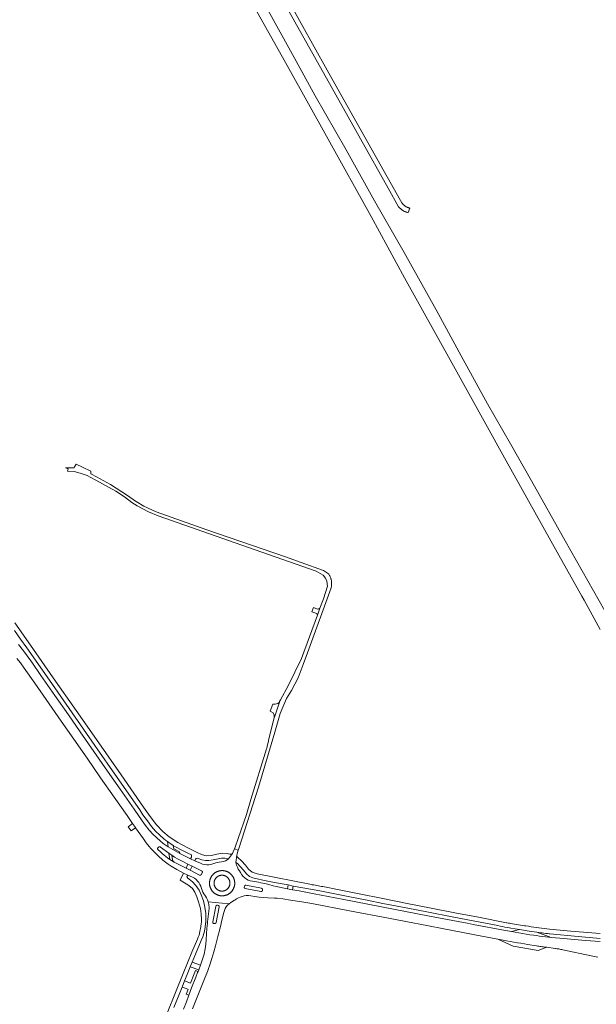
# Model space of a CAD drawing. Extents: x 146402 to 164798, y 455483 to 464134.
# Tile 175 of 256: x 156062 to 156497, y 459439 to 460182. Entities that reach past the tile are written whole.
import ezdxf

# ---------------------------------------------------------------- set-up
doc = ezdxf.new("R2010")
doc.units = 0
doc.header["$LTSCALE"] = 0.2
for name, color, linetype, lineweight in [('B-XX-VH-VERHARDING_ASFALT-GV', 252, 'CONTINUOUS', 18), ('B-XX-VH-VERHARDING_BETONSTRAATSTEEN-GV', 252, 'CONTINUOUS', 18), ('B-XX-VH-VERHARDING_FUNDERING_ZAND-GV', 252, 'CONTINUOUS', 18), ('B-XX-VH-VERHARDING_HALFVERHARDING-GV', 252, 'CONTINUOUS', 18), ('B-XX-VH-VERHARDING_TEGEL-GV', 252, 'CONTINUOUS', 18)]:
    doc.layers.add(name, color=color, linetype=linetype, lineweight=lineweight)

msp = doc.modelspace()

# ---------------------------------------------------------------- linework, layer by layer
at = {"layer": 'B-XX-VH-VERHARDING_ASFALT-GV'}
for points in [[(156057.837, 459720.995), (156062.398, 459714.376), (156067.002, 459707.826), (156084.156, 459683.436), (156101.234, 459658.868), (156118.548, 459634.129), (156135.363, 459610.001), (156152.44, 459585.529), (156154.831, 459581.904), (156158.148, 459577.286), (156161.261, 459573.151), (156164.37, 459569.537), (156167.527, 459566.382), (156170.531, 459563.743), (156171.943, 459562.638), (156173.283, 459561.651), (156177.662, 459558.803), (156179.417, 459557.809), (156184.166, 459555.193), (156189.1, 459552.721), (156191.035, 459551.799), (156191.389, 459551.528), (156191.538, 459551.097), (156191.522, 459550.583), (156191.36, 459549.887), (156190.806, 459548.669), (156193.985, 459547.149), (156194.525, 459548.412), (156195.12, 459548.909), (156195.791, 459549.055), (156196.581, 459548.946), (156199.167, 459547.92), (156201.925, 459547.336), (156204.672, 459547.462), (156207.746, 459547.89), (156211.52, 459548.708), (156214.209, 459549.064), (156216.612, 459549.023), (156219.546, 459548.524), (156222.363, 459552.7), (156221.46, 459552.195), (156220.513, 459552.232), (156218.436, 459552.605), (156214.962, 459552.803), (156210.62, 459552.125), (156206.627, 459551.26), (156202.855, 459550.857), (156201.44, 459551.084), (156198.98, 459551.816), (156195.727, 459553.434), (156188.138, 459557.113), (156181.064, 459560.995), (156174.552, 459565.133), (156169.765, 459569.181), (156164.968, 459574.263), (156160.143, 459580.691), (156155.253, 459587.533), (156138.341, 459611.942), (156121.394, 459636.164), (156104.421, 459660.56), (156087.094, 459685.391), (156069.938, 459709.93), (156058.152, 459726.739)], [(156500, 459486.16), (156488.969, 459487.076), (156469.576, 459488.676), (156463.153, 459489.247), (156461.106, 459489.488), (156458.815, 459489.765), (156456.525, 459490.051), (156454.236, 459490.344), (156451.948, 459490.645), (156449.661, 459490.954), (156447.094, 459491.353), (156444.298, 459491.796), (156441.503, 459492.247), (156438.709, 459492.706), (156435.916, 459493.172), (156433.125, 459493.647), (156428.704, 459494.478), (156404.29, 459499.122), (156399.684, 459500), (156371.247, 459505.421), (156334.874, 459512.383), (156305.148, 459518.155), (156284.206, 459522.16), (156272.836, 459524.357), (156267.825, 459525.301), (156263.869, 459526.046), (156255.509, 459527.621), (156253.22, 459528.24), (156249.927, 459529.215), (156246.866, 459529.973), (156243.946, 459530.623), (156242.012, 459530.97), (156237.624, 459531.708), (156235.847, 459532.113), (156234.371, 459532.624), (156232.957, 459533.319), (156231.674, 459534.213), (156230.548, 459535.262), (156229.558, 459536.497), (156228.513, 459538.197), (156227.692, 459539.524), (156226.796, 459540.845), (156226.161, 459542.279), (156225.515, 459543.809), (156225.067, 459545.883), (156225.655, 459551.3), (156225.949, 459552.369), (156226.781, 459555.209), (156223.961, 459556.234), (156223.005, 459553.897), (156222.363, 459552.7), (156219.546, 459548.524), (156218.296, 459547.751), (156217.032, 459547.12), (156215.55, 459546.621), (156214.027, 459546.314), (156212.447, 459546.136), (156210.979, 459545.921), (156209.787, 459545.573), (156209.042, 459545.28), (156207.599, 459544.749), (156206.047, 459544.393), (156204.483, 459544.178), (156202.938, 459544.159), (156201.36, 459544.325), (156199.847, 459544.675), (156198.354, 459545.239), (156193.985, 459547.149), (156190.806, 459548.669), (156182.691, 459552.556), (156173.767, 459557.745), (156170.023, 459560.318), (156167.695, 459562.21), (156162.558, 459566.989), (156159.572, 459570.3), (156156.797, 459573.693), (156154.149, 459577.354), (156148.108, 459586.01), (156137.566, 459601.143), (156128.091, 459614.752), (156117.729, 459629.574), (156107.298, 459644.474), (156098.461, 459657.25), (156088.215, 459671.887), (156077.761, 459686.932), (156070.806, 459697.063), (156067.343, 459701.929), (156064.539, 459705.661), (156060.829, 459710.446)], [(156059.689, 459699.96), (156062.214, 459696.573), (156065.1, 459692.511), (156073.033, 459681.265), (156081.725, 459668.802), (156093.091, 459652.497), (156102.541, 459639.011), (156112.609, 459624.548), (156122.86, 459609.886), (156133.081, 459595.256), (156142.801, 459581.303), (156146.988, 459575.282), (156149.213, 459572.162), (156149.251, 459572.108), (156155.117, 459563.733), (156157.307, 459560.781), (156159.631, 459557.87), (156160.771, 459556.443), (156163.038, 459554.036), (156166.319, 459550.798), (156169.918, 459547.668), (156173.807, 459544.715), (156176.22, 459543.104), (156180.417, 459540.578), (156185.464, 459537.858), (156188.607, 459536.375), (156192.107, 459534.732), (156193.648, 459533.903), (156194.896, 459532.997), (156196.07, 459531.885), (156197.041, 459530.674), (156197.807, 459529.306), (156198.52, 459527.889), (156198.976, 459526.331), (156199.413, 459524.845), (156199.986, 459523.474), (156200.746, 459522.291), (156201.952, 459520.508), (156202.775, 459519.202), (156203.437, 459517.727), (156203.978, 459516.233), (156219.876, 459514.755), (156221.13, 459515.713), (156222.494, 459516.432), (156223.572, 459517.073), (156224.242, 459517.5), (156225.514, 459518.33), (156226.861, 459519.152), (156228.255, 459519.808), (156229.768, 459520.309), (156231.291, 459520.649), (156232.849, 459520.843), (156234.426, 459520.848), (156236.176, 459520.702), (156239.081, 459520.267), (156242.549, 459519.798), (156245.68, 459519.445), (156249.179, 459519.174), (156254.096, 459519.011), (156256.224, 459518.873), (156260.485, 459518.384), (156266.363, 459517.525), (156274.738, 459516.269), (156282.314, 459514.884), (156310.789, 459509.442), (156340.37, 459503.715), (156359.851, 459500), (156362.73, 459499.451), (156388.712, 459494.462), (156410.819, 459490.249), (156422.853, 459487.935), (156426.796, 459487.309), (156429.497, 459486.801), (156432.2, 459486.3), (156434.904, 459485.807), (156437.609, 459485.322), (156440.316, 459484.845), (156443.025, 459484.376), (156445.184, 459484.008), (156452.062, 459482.887), (156452.949, 459482.734), (156453.837, 459482.589), (156454.727, 459482.452), (156455.618, 459482.322), (156456.51, 459482.201), (156457.403, 459482.087), (156458.297, 459481.982), (156459.192, 459481.885), (156459.818, 459481.821), (156466.009, 459480.967), (156466.501, 459480.904), (156467.282, 459480.797), (156468.062, 459480.682), (156468.841, 459480.56), (156469.619, 459480.429), (156470.395, 459480.291), (156471.17, 459480.144), (156471.943, 459479.99), (156493.393, 459475.398), (156498.283, 459474.444)], [(156500, 459492.202), (156477.877, 459494.108), (156461.822, 459495.572), (156459.841, 459495.808), (156457.86, 459496.051), (156455.88, 459496.302), (156453.902, 459496.561), (156451.924, 459496.829), (156449.948, 459497.104), (156447.973, 459497.387), (156445.999, 459497.678), (156444.026, 459497.977), (156443.027, 459498.131), (156441.519, 459498.35), (156440.012, 459498.577), (156438.507, 459498.812), (156437.003, 459499.054), (156435.5, 459499.305), (156433.998, 459499.563), (156432.498, 459499.83), (156431.567, 459500), (156430.999, 459500.104), (156429.502, 459500.386), (156429.45, 459500.396), (156408.276, 459504.513), (156390.376, 459507.933), (156372.366, 459511.46), (156354.418, 459514.915), (156335.909, 459518.557), (156318, 459522.17), (156301.63, 459525.443), (156291.913, 459527.371), (156290.767, 459527.613), (156289.62, 459527.847), (156288.472, 459528.073), (156287.321, 459528.291), (156286.17, 459528.501), (156285.016, 459528.704), (156283.862, 459528.898), (156282.706, 459529.085), (156281.999, 459529.195), (156241.028, 459537.22), (156237.391, 459538.535), (156234.595, 459540.886), (156232.346, 459543.941), (156229.327, 459547.219), (156226.429, 459549.573), (156225.805, 459550.389), (156225.655, 459551.3), (156225.067, 459545.883), (156226.236, 459545.108), (156228.352, 459542.949), (156230.869, 459539.981), (156233.038, 459537.278), (156235.312, 459535.353), (156237.744, 459534.371), (156241.085, 459533.522), (156245.399, 459532.549), (156254.249, 459530.792), (156264.485, 459528.93), (156268.315, 459528.069), (156281.45, 459525.661), (156288.319, 459524.513), (156309.673, 459520.251), (156324.112, 459517.375), (156335.911, 459514.976), (156353.599, 459511.56), (156370.55, 459508.28), (156388.285, 459504.817), (156405.423, 459501.555), (156413.435, 459500), (156422.715, 459498.199), (156424.51, 459497.828), (156426.307, 459497.464), (156428.105, 459497.108), (156429.905, 459496.76), (156431.706, 459496.42), (156432.743, 459496.228), (156439.191, 459495.272), (156446.418, 459494.124), (156452.38, 459493.181), (156453.707, 459493.003), (156455.036, 459492.833), (156456.365, 459492.671), (156457.696, 459492.517), (156459.027, 459492.371), (156460.359, 459492.233), (156461.692, 459492.102), (156462.006, 459492.073), (156483.507, 459489.972), (156500, 459488.495)], [(156178.031, 459436.27), (156182.123, 459446.116), (156184.379, 459451.805), (156186.259, 459456.545), (156188.131, 459461.264), (156190.584, 459467.146), (156192.047, 459470.655), (156194.577, 459476.724), (156198.832, 459486.926), (156199.978, 459489.67), (156200.966, 459492.974), (156201.755, 459496.76), (156202.173, 459500), (156202.227, 459500.415), (156202.304, 459502.773), (156202.214, 459507.232), (156201.6, 459512.011), (156200.424, 459516.933), (156198.843, 459521.446), (156197.235, 459524.941), (156194.763, 459528.559), (156192.231, 459531.245), (156189.598, 459533.369), (156188.628, 459534.079), (156188.146, 459534.668), (156188.028, 459535.162), (156188.607, 459536.375), (156185.464, 459537.858), (156182.864, 459532.481), (156186.085, 459530.603), (156187.547, 459529.797), (156189.392, 459528.586), (156192.161, 459526.123), (156193.986, 459523.515), (156195.542, 459519.989), (156196.796, 459516.143), (156198.163, 459511.158), (156198.71, 459507.1), (156199.053, 459502.793), (156198.984, 459500.677), (156198.897, 459500), (156198.548, 459497.3), (156197.813, 459493.773), (156197.157, 459490.919), (156196.551, 459489.445), (156195.945, 459487.971), (156191.842, 459478.141), (156185.231, 459462.141), (156179.461, 459447.674), (156173.142, 459432.115)], [(156192.277, 459435.407), (156195.298, 459442.888), (156200.317, 459455.484), (156204.011, 459464.751), (156204.118, 459465.07), (156205.272, 459468.512), (156206.895, 459473.45), (156208.388, 459478.492), (156209.629, 459483.063), (156211.411, 459489.907), (156212.596, 459494.619), (156213.851, 459499.885), (156213.879, 459500), (156215.425, 459506.449), (156215.843, 459508.178), (156216.31, 459509.603), (156216.957, 459511.034), (156217.763, 459512.443), (156218.75, 459513.663), (156219.876, 459514.755), (156203.978, 459516.233), (156204.52, 459514.021), (156204.797, 459511.606), (156204.683, 459509.196), (156203.611, 459500.937), (156203.508, 459500), (156203.065, 459495.946), (156202.832, 459491.914), (156202.567, 459487.567), (156202.319, 459484.146), (156201.77, 459480.562), (156200.927, 459476.667), (156199.882, 459472.964), (156198.258, 459468.337), (156198.267, 459468.323), (156196.898, 459464.753), (156196.443, 459463.596), (156196.12, 459462.773), (156194.739, 459459.256), (156191.596, 459451.143), (156189.408, 459445.709), (156187.613, 459440.586), (156185.365, 459435.24)]]:
    msp.add_lwpolyline(points, dxfattribs=at)
for points in [[(156167.288, 459557.747), (156167.376, 459557.747), (156167.464, 459557.74), (156167.552, 459557.724), (156167.637, 459557.7), (156167.72, 459557.669), (156167.799, 459557.631), (156167.876, 459557.585), (156167.947, 459557.533), (156174.347, 459552.925), (156176.573, 459551.338), (156178.74, 459549.943), (156181.334, 459548.42), (156184.846, 459546.6), (156188.763, 459544.646), (156191.919, 459543.114), (156199.08, 459539.608), (156199.161, 459539.57), (156199.238, 459539.525), (156199.311, 459539.473), (156199.38, 459539.415), (156199.442, 459539.351), (156199.499, 459539.282), (156199.549, 459539.208), (156199.593, 459539.13), (156199.629, 459539.048), (156199.658, 459538.963), (156199.679, 459538.876), (156199.692, 459538.788), (156199.698, 459538.698), (156199.695, 459538.609), (156199.685, 459538.52), (156199.666, 459538.432), (156199.64, 459538.347), (156199.612, 459538.277), (156198.989, 459536.915), (156198.943, 459536.834), (156198.891, 459536.757), (156198.832, 459536.685), (156198.767, 459536.618), (156198.697, 459536.557), (156198.622, 459536.503), (156198.542, 459536.455), (156198.458, 459536.414), (156198.372, 459536.38), (156198.282, 459536.354), (156198.191, 459536.336), (156198.099, 459536.325), (156198.005, 459536.323), (156197.913, 459536.328), (156197.821, 459536.342), (156197.73, 459536.363), (156197.642, 459536.392), (156197.615, 459536.403), (156190.415, 459539.955), (156187.338, 459541.566), (156178.507, 459545.993), (156178.424, 459546.05), (156175.005, 459548.227), (156173.256, 459549.461), (156170.846, 459551.384), (156169.236, 459552.737), (156167.715, 459554.136), (156166.24, 459555.494), (156166.192, 459555.535), (156166.13, 459555.596), (156166.074, 459555.663), (156166.025, 459555.735), (156165.982, 459555.811), (156165.946, 459555.891), (156165.918, 459555.974), (156165.897, 459556.059), (156165.884, 459556.145), (156165.879, 459556.232), (156165.883, 459556.32), (156165.894, 459556.406), (156165.913, 459556.492), (156165.939, 459556.575), (156165.974, 459556.655), (156166.015, 459556.732), (156166.063, 459556.805), (156166.118, 459556.873), (156166.564, 459557.375), (156166.591, 459557.407), (156166.651, 459557.472), (156166.718, 459557.53), (156166.789, 459557.583), (156166.865, 459557.629), (156166.944, 459557.668), (156167.027, 459557.699), (156167.112, 459557.723), (156167.199, 459557.739)], [(156191.919, 459543.114), (156188.763, 459544.646), (156187.338, 459541.566), (156190.415, 459539.955)], [(156214.38, 459539.735), (156214.656, 459539.738), (156214.932, 459539.732), (156215.207, 459539.719), (156215.483, 459539.697), (156215.757, 459539.668), (156216.03, 459539.631), (156216.303, 459539.585), (156216.573, 459539.532), (156216.843, 459539.471), (156217.11, 459539.402), (156217.375, 459539.326), (156217.638, 459539.242), (156217.898, 459539.15), (156218.156, 459539.051), (156218.41, 459538.944), (156218.661, 459538.83), (156218.909, 459538.709), (156219.154, 459538.581), (156219.394, 459538.445), (156219.631, 459538.303), (156219.863, 459538.154), (156220.091, 459537.998), (156220.314, 459537.836), (156220.532, 459537.667), (156220.746, 459537.492), (156220.954, 459537.311), (156221.157, 459537.124), (156221.354, 459536.931), (156221.546, 459536.733), (156221.732, 459536.529), (156221.912, 459536.32), (156222.086, 459536.106), (156222.253, 459535.886), (156222.415, 459535.662), (156222.569, 459535.433), (156222.717, 459535.2), (156222.858, 459534.963), (156222.992, 459534.722), (156223.119, 459534.477), (156223.239, 459534.228), (156223.352, 459533.977), (156223.457, 459533.721), (156223.555, 459533.463), (156223.645, 459533.203), (156223.728, 459532.939), (156223.803, 459532.674), (156223.87, 459532.406), (156223.93, 459532.137), (156223.981, 459531.865), (156224.025, 459531.593), (156224.061, 459531.319), (156224.089, 459531.045), (156224.109, 459530.77), (156224.121, 459530.494), (156224.125, 459530.218), (156224.124, 459530.115), (156224.117, 459529.839), (156224.102, 459529.564), (156224.08, 459529.289), (156224.049, 459529.015), (156224.01, 459528.742), (156223.963, 459528.47), (156223.908, 459528.199), (156223.846, 459527.93), (156223.776, 459527.663), (156223.698, 459527.398), (156223.612, 459527.136), (156223.519, 459526.876), (156223.418, 459526.619), (156223.31, 459526.365), (156223.195, 459526.115), (156223.073, 459525.867), (156222.943, 459525.624), (156222.806, 459525.384), (156222.663, 459525.148), (156222.512, 459524.917), (156222.355, 459524.69), (156222.192, 459524.468), (156222.022, 459524.25), (156221.846, 459524.038), (156221.664, 459523.83), (156221.476, 459523.628), (156221.282, 459523.432), (156221.082, 459523.241), (156220.877, 459523.057), (156220.667, 459522.878), (156220.452, 459522.705), (156220.231, 459522.539), (156220.006, 459522.379), (156219.777, 459522.226), (156219.543, 459522.079), (156219.305, 459521.939), (156219.063, 459521.807), (156218.818, 459521.681), (156218.568, 459521.562), (156218.316, 459521.451), (156218.06, 459521.347), (156217.802, 459521.251), (156217.54, 459521.162), (156217.277, 459521.081), (156217.011, 459521.007), (156216.743, 459520.941), (156216.473, 459520.883), (156216.201, 459520.833), (156215.929, 459520.791), (156215.655, 459520.756), (156215.38, 459520.73), (156215.105, 459520.711), (156214.829, 459520.701), (156214.553, 459520.698), (156214.277, 459520.704), (156214.002, 459520.717), (156213.727, 459520.739), (156213.452, 459520.768), (156213.179, 459520.805), (156212.906, 459520.851), (156212.636, 459520.904), (156212.367, 459520.965), (156212.099, 459521.034), (156211.834, 459521.11), (156211.571, 459521.194), (156211.311, 459521.286), (156211.053, 459521.385), (156210.799, 459521.492), (156210.547, 459521.606), (156210.3, 459521.727), (156210.055, 459521.855), (156209.815, 459521.991), (156209.578, 459522.133), (156209.346, 459522.282), (156209.118, 459522.438), (156208.895, 459522.6), (156208.677, 459522.769), (156208.463, 459522.944), (156208.255, 459523.125), (156208.052, 459523.312), (156207.854, 459523.505), (156207.663, 459523.703), (156207.477, 459523.907), (156207.297, 459524.116), (156207.123, 459524.33), (156206.956, 459524.55), (156206.795, 459524.774), (156206.64, 459525.003), (156206.492, 459525.236), (156206.351, 459525.473), (156206.217, 459525.714), (156206.09, 459525.959), (156205.97, 459526.208), (156205.858, 459526.459), (156205.752, 459526.715), (156205.654, 459526.973), (156205.564, 459527.233), (156205.481, 459527.497), (156205.406, 459527.762), (156205.339, 459528.03), (156205.279, 459528.299), (156205.228, 459528.571), (156205.184, 459528.843), (156205.148, 459529.117), (156205.12, 459529.391), (156205.1, 459529.666), (156205.088, 459529.942), (156205.084, 459530.218), (156205.085, 459530.321), (156205.091, 459530.597), (156205.106, 459530.872), (156205.13, 459531.147), (156205.16, 459531.421), (156205.199, 459531.694), (156205.246, 459531.966), (156205.301, 459532.237), (156205.363, 459532.506), (156205.433, 459532.773), (156205.511, 459533.038), (156205.597, 459533.3), (156205.69, 459533.56), (156205.791, 459533.817), (156205.898, 459534.071), (156206.014, 459534.321), (156206.136, 459534.569), (156206.266, 459534.812), (156206.403, 459535.052), (156206.546, 459535.288), (156206.697, 459535.519), (156206.854, 459535.746), (156207.017, 459535.968), (156207.187, 459536.186), (156207.363, 459536.398), (156207.545, 459536.606), (156207.733, 459536.808), (156207.927, 459537.004), (156208.127, 459537.195), (156208.332, 459537.379), (156208.542, 459537.558), (156208.757, 459537.731), (156208.977, 459537.897), (156209.203, 459538.057), (156209.432, 459538.21), (156209.666, 459538.357), (156209.904, 459538.497), (156210.146, 459538.629), (156210.391, 459538.755), (156210.641, 459538.874), (156210.893, 459538.985), (156211.149, 459539.089), (156211.407, 459539.185), (156211.669, 459539.274), (156211.932, 459539.355), (156212.198, 459539.429), (156212.466, 459539.495), (156212.736, 459539.553), (156213.008, 459539.603), (156213.28, 459539.645), (156213.554, 459539.68), (156213.829, 459539.706), (156214.104, 459539.725)], [(156232.26, 459528.667), (156232.348, 459528.671), (156232.437, 459528.667), (156232.524, 459528.655), (156232.534, 459528.653), (156244.283, 459526.365), (156244.371, 459526.349), (156244.458, 459526.325), (156244.542, 459526.293), (156244.623, 459526.254), (156244.7, 459526.208), (156244.773, 459526.156), (156244.84, 459526.097), (156244.902, 459526.032), (156244.959, 459525.962), (156245.008, 459525.887), (156245.052, 459525.808), (156245.087, 459525.726), (156245.115, 459525.641), (156245.136, 459525.553), (156245.149, 459525.464), (156245.153, 459525.375), (156245.15, 459525.285), (156245.144, 459525.228), (156245.061, 459524.781), (156245.043, 459524.694), (156245.017, 459524.609), (156244.984, 459524.526), (156244.944, 459524.447), (156244.896, 459524.372), (156244.843, 459524.301), (156244.782, 459524.236), (156244.717, 459524.176), (156244.646, 459524.122), (156244.571, 459524.075), (156244.491, 459524.035), (156244.409, 459524.002), (156244.323, 459523.977), (156244.236, 459523.959), (156244.148, 459523.95), (156244.059, 459523.948), (156243.97, 459523.955), (156243.919, 459523.962), (156232.13, 459526.237), (156232.045, 459526.25), (156231.961, 459526.271), (156231.88, 459526.3), (156231.801, 459526.337), (156231.727, 459526.38), (156231.656, 459526.43), (156231.591, 459526.486), (156231.531, 459526.548), (156231.477, 459526.616), (156231.429, 459526.688), (156231.389, 459526.764), (156231.356, 459526.844), (156231.33, 459526.926), (156231.312, 459527.01), (156231.301, 459527.096), (156231.299, 459527.182), (156231.305, 459527.269), (156231.318, 459527.353), (156231.319, 459527.356), (156231.384, 459527.814), (156231.398, 459527.901), (156231.421, 459527.986), (156231.45, 459528.069), (156231.488, 459528.149), (156231.532, 459528.225), (156231.583, 459528.297), (156231.64, 459528.364), (156231.703, 459528.426), (156231.772, 459528.481), (156231.845, 459528.53), (156231.923, 459528.572), (156232.003, 459528.607), (156232.087, 459528.635), (156232.173, 459528.655)], [(156210.789, 459513.609), (156210.88, 459513.612), (156210.972, 459513.607), (156210.997, 459513.604), (156211.544, 459513.514), (156211.632, 459513.492), (156211.718, 459513.463), (156211.801, 459513.427), (156211.88, 459513.383), (156211.955, 459513.332), (156212.026, 459513.275), (156212.091, 459513.212), (156212.15, 459513.143), (156212.203, 459513.07), (156212.25, 459512.992), (156212.289, 459512.91), (156212.321, 459512.825), (156212.345, 459512.738), (156212.362, 459512.649), (156212.371, 459512.558), (156212.371, 459512.468), (156212.364, 459512.377), (156212.357, 459512.331), (156210.055, 459500.572), (156210.035, 459500.483), (156210.008, 459500.396), (156209.973, 459500.312), (156209.93, 459500.231), (156209.881, 459500.154), (156209.826, 459500.082), (156209.764, 459500.015), (156209.747, 459500), (156209.696, 459499.954), (156209.624, 459499.899), (156209.547, 459499.85), (156209.466, 459499.809), (156209.381, 459499.774), (156209.294, 459499.747), (156209.205, 459499.728), (156209.114, 459499.717), (156209.023, 459499.714), (156208.932, 459499.718), (156208.893, 459499.723), (156208.378, 459499.789), (156208.29, 459499.808), (156208.203, 459499.835), (156208.119, 459499.87), (156208.039, 459499.911), (156207.963, 459499.96), (156207.911, 459500), (156207.891, 459500.015), (156207.824, 459500.077), (156207.763, 459500.144), (156207.708, 459500.216), (156207.66, 459500.292), (156207.619, 459500.373), (156207.585, 459500.457), (156207.558, 459500.543), (156207.54, 459500.632), (156207.529, 459500.722), (156207.526, 459500.812), (156207.531, 459500.903), (156207.541, 459500.976), (156209.828, 459512.756), (156209.85, 459512.845), (156209.879, 459512.933), (156209.915, 459513.017), (156209.959, 459513.098), (156210.01, 459513.175), (156210.067, 459513.247), (156210.13, 459513.314), (156210.199, 459513.375), (156210.273, 459513.43), (156210.351, 459513.478), (156210.433, 459513.519), (156210.519, 459513.553), (156210.607, 459513.58), (156210.697, 459513.598)]]:
    msp.add_lwpolyline(points, close=True, dxfattribs=at)
at = {"layer": 'B-XX-VH-VERHARDING_BETONSTRAATSTEEN-GV'}
for points in [[(156109.035, 459844.315), (156104.373, 459846.497), (156103.189, 459844.509), (156102.767, 459843.777), (156101.602, 459843.865), (156096.441, 459843.909), (156098.411, 459843.038), (156097.744, 459841.412), (156102.787, 459840.982), (156107.433, 459839.709), (156112.751, 459837.933), (156115.44, 459836.475), (156119.203, 459834.434), (156134.373, 459826.297), (156140.877, 459822.026), (156146.403, 459817.762), (156150.339, 459815.044), (156158.938, 459810.592), (156166.383, 459807.483), (156224.382, 459787.114), (156285.623, 459765.733), (156290.988, 459762.708), (156292.637, 459760.652), (156293.706, 459758.157), (156294.118, 459754.413), (156291.059, 459744.907), (156288.435, 459737.792), (156286.551, 459732.681), (156274.449, 459699.862), (156264.379, 459679.23), (156258.643, 459668.6), (156258.045, 459667.491), (156257.858, 459666.936), (156254.068, 459655.687), (156253.874, 459654.972), (156252.871, 459651.271), (156249.708, 459638.023), (156249.653, 459637.796), (156248.617, 459633.457), (156248.246, 459632.119), (156248.094, 459631.622), (156236.373, 459593.349), (156232.919, 459582.072), (156226.726, 459564.065), (156224.416, 459557.347), (156223.961, 459556.234), (156226.781, 459555.209), (156227.128, 459556.394), (156242.118, 459602.775), (156254.304, 459644.21), (156258.429, 459658.236), (156263.242, 459669.598), (156266.953, 459675.786), (156272.045, 459685.157), (156275.921, 459695.307), (156279.092, 459704.034), (156296.957, 459753.195), (156296.97, 459753.247), (156297.068, 459753.699), (156297.151, 459754.154), (156297.218, 459754.611), (156297.269, 459755.071), (156297.305, 459755.532), (156297.324, 459755.995), (156297.328, 459756.457), (156297.315, 459756.92), (156297.286, 459757.381), (156297.242, 459757.842), (156297.181, 459758.3), (156297.105, 459758.756), (156297.013, 459759.21), (156296.905, 459759.66), (156296.782, 459760.106), (156296.644, 459760.547), (156296.49, 459760.983), (156296.321, 459761.414), (156296.138, 459761.839), (156295.94, 459762.257), (156295.727, 459762.668), (156295.501, 459763.071), (156295.261, 459763.466), (156295.007, 459763.853), (156291.194, 459766.258), (156274.295, 459772.421), (156262.587, 459776.691), (156202.96, 459797.138), (156164.752, 459810.565), (156155.528, 459814.772), (156149.69, 459818.314), (156149.13, 459818.717), (156143.118, 459823.047), (156130.407, 459831.212), (156122.076, 459835.738), (156120.137, 459836.792), (156115.342, 459839.408), (156115.398, 459841.367)], [(156149.213, 459572.162), (156146.988, 459575.282), (156143.566, 459572.815), (156145.796, 459569.711), (156149.251, 459572.108)], [(156167.464, 459557.74), (156167.376, 459557.747), (156167.288, 459557.747), (156167.199, 459557.739), (156167.112, 459557.723), (156167.027, 459557.699), (156166.944, 459557.668), (156166.865, 459557.629), (156166.789, 459557.583), (156166.718, 459557.53), (156166.651, 459557.472), (156166.591, 459557.407), (156166.564, 459557.375), (156166.118, 459556.873), (156166.063, 459556.805), (156166.015, 459556.732), (156165.974, 459556.655), (156165.939, 459556.575), (156165.913, 459556.492), (156165.894, 459556.406), (156165.883, 459556.32), (156165.879, 459556.232), (156165.884, 459556.145), (156165.897, 459556.059), (156165.918, 459555.974), (156165.946, 459555.891), (156165.982, 459555.811), (156166.025, 459555.735), (156166.074, 459555.663), (156166.13, 459555.596), (156166.192, 459555.535), (156166.24, 459555.494), (156167.715, 459554.136), (156169.236, 459552.737), (156170.846, 459551.384), (156173.256, 459549.461), (156175.005, 459548.227), (156174.347, 459552.925), (156167.947, 459557.533), (156167.876, 459557.585), (156167.799, 459557.631), (156167.72, 459557.669), (156167.637, 459557.7), (156167.552, 459557.724)], [(156177.662, 459558.803), (156173.283, 459561.651), (156173.767, 459557.745), (156182.691, 459552.556), (156182.459, 459553.892), (156178.024, 459556.298)], [(156176.573, 459551.338), (156174.347, 459552.925), (156175.005, 459548.227), (156178.424, 459546.05), (156178.284, 459546.153), (156178.15, 459546.262), (156178.02, 459546.378), (156177.896, 459546.499), (156177.778, 459546.626), (156177.666, 459546.758), (156177.56, 459546.896), (156177.46, 459547.038), (156177.367, 459547.184), (156177.281, 459547.335), (156177.202, 459547.489), (156177.13, 459547.647), (156177.066, 459547.808)], [(156178.74, 459549.943), (156176.573, 459551.338), (156177.066, 459547.808), (156177.13, 459547.647), (156177.202, 459547.489), (156177.281, 459547.335), (156177.367, 459547.184), (156177.46, 459547.038), (156177.56, 459546.896), (156177.666, 459546.758), (156177.778, 459546.626), (156177.896, 459546.499), (156178.02, 459546.378), (156178.15, 459546.262), (156178.284, 459546.153), (156178.424, 459546.05), (156178.507, 459545.993), (156187.338, 459541.566), (156188.763, 459544.646), (156184.846, 459546.6), (156181.334, 459548.42)], [(156199.08, 459539.608), (156191.919, 459543.114), (156190.415, 459539.955), (156197.615, 459536.403), (156197.642, 459536.392), (156197.73, 459536.363), (156197.821, 459536.342), (156197.913, 459536.328), (156198.005, 459536.323), (156198.099, 459536.325), (156198.191, 459536.336), (156198.282, 459536.354), (156198.372, 459536.38), (156198.458, 459536.414), (156198.542, 459536.455), (156198.622, 459536.503), (156198.697, 459536.557), (156198.767, 459536.618), (156198.832, 459536.685), (156198.891, 459536.757), (156198.943, 459536.834), (156198.989, 459536.915), (156199.612, 459538.277), (156199.64, 459538.347), (156199.666, 459538.432), (156199.685, 459538.52), (156199.695, 459538.609), (156199.698, 459538.698), (156199.692, 459538.788), (156199.679, 459538.876), (156199.658, 459538.963), (156199.629, 459539.048), (156199.593, 459539.13), (156199.549, 459539.208), (156199.499, 459539.282), (156199.442, 459539.351), (156199.38, 459539.415), (156199.311, 459539.473), (156199.238, 459539.525), (156199.161, 459539.57)], [(156214.932, 459539.732), (156214.656, 459539.738), (156214.38, 459539.735), (156214.104, 459539.725), (156213.829, 459539.706), (156213.554, 459539.68), (156213.28, 459539.645), (156213.008, 459539.603), (156212.736, 459539.553), (156212.466, 459539.495), (156212.198, 459539.429), (156211.932, 459539.355), (156211.669, 459539.274), (156211.407, 459539.185), (156211.149, 459539.089), (156210.893, 459538.985), (156210.641, 459538.874), (156210.391, 459538.755), (156210.146, 459538.629), (156209.904, 459538.497), (156209.666, 459538.357), (156209.432, 459538.21), (156209.203, 459538.057), (156208.977, 459537.897), (156208.757, 459537.731), (156208.542, 459537.558), (156208.332, 459537.379), (156208.127, 459537.195), (156207.927, 459537.004), (156207.733, 459536.808), (156207.545, 459536.606), (156207.363, 459536.398), (156207.187, 459536.186), (156207.017, 459535.968), (156206.854, 459535.746), (156206.697, 459535.519), (156206.546, 459535.288), (156206.403, 459535.052), (156206.266, 459534.812), (156206.136, 459534.569), (156206.014, 459534.321), (156205.898, 459534.071), (156205.791, 459533.817), (156205.69, 459533.56), (156205.597, 459533.3), (156205.511, 459533.038), (156205.433, 459532.773), (156205.363, 459532.506), (156205.301, 459532.237), (156205.246, 459531.966), (156205.199, 459531.694), (156205.16, 459531.421), (156205.13, 459531.147), (156205.106, 459530.872), (156205.091, 459530.597), (156205.085, 459530.321), (156205.084, 459530.218), (156205.088, 459529.942), (156205.1, 459529.666), (156205.12, 459529.391), (156205.148, 459529.117), (156205.184, 459528.843), (156205.228, 459528.571), (156205.279, 459528.299), (156205.339, 459528.03), (156205.406, 459527.762), (156205.481, 459527.497), (156205.564, 459527.233), (156205.654, 459526.973), (156205.752, 459526.715), (156205.858, 459526.459), (156205.97, 459526.208), (156206.09, 459525.959), (156206.217, 459525.714), (156206.351, 459525.473), (156206.492, 459525.236), (156206.64, 459525.003), (156206.795, 459524.774), (156206.956, 459524.55), (156207.123, 459524.33), (156207.297, 459524.116), (156207.477, 459523.907), (156207.663, 459523.703), (156207.854, 459523.505), (156208.052, 459523.312), (156208.255, 459523.125), (156208.463, 459522.944), (156208.677, 459522.769), (156208.895, 459522.6), (156209.118, 459522.438), (156209.346, 459522.282), (156209.578, 459522.133), (156209.815, 459521.991), (156210.055, 459521.855), (156210.3, 459521.727), (156210.547, 459521.606), (156210.799, 459521.492), (156211.053, 459521.385), (156211.311, 459521.286), (156211.571, 459521.194), (156211.834, 459521.11), (156212.099, 459521.034), (156212.367, 459520.965), (156212.636, 459520.904), (156212.906, 459520.851), (156213.179, 459520.805), (156213.452, 459520.768), (156213.727, 459520.739), (156214.002, 459520.717), (156214.277, 459520.704), (156214.553, 459520.698), (156214.829, 459520.701), (156215.105, 459520.711), (156215.38, 459520.73), (156215.655, 459520.756), (156215.929, 459520.791), (156216.201, 459520.833), (156216.473, 459520.883), (156216.743, 459520.941), (156217.011, 459521.007), (156217.277, 459521.081), (156217.54, 459521.162), (156217.802, 459521.251), (156218.06, 459521.347), (156218.316, 459521.451), (156218.568, 459521.562), (156218.818, 459521.681), (156219.063, 459521.807), (156219.305, 459521.939), (156219.543, 459522.079), (156219.777, 459522.226), (156220.006, 459522.379), (156220.231, 459522.539), (156220.452, 459522.705), (156220.667, 459522.878), (156220.877, 459523.057), (156221.082, 459523.241), (156221.282, 459523.432), (156221.476, 459523.628), (156221.664, 459523.83), (156221.846, 459524.038), (156222.022, 459524.25), (156222.192, 459524.468), (156222.355, 459524.69), (156222.512, 459524.917), (156222.663, 459525.148), (156222.806, 459525.384), (156222.943, 459525.624), (156223.073, 459525.867), (156223.195, 459526.115), (156223.31, 459526.365), (156223.418, 459526.619), (156223.519, 459526.876), (156223.612, 459527.136), (156223.698, 459527.398), (156223.776, 459527.663), (156223.846, 459527.93), (156223.908, 459528.199), (156223.963, 459528.47), (156224.01, 459528.742), (156224.049, 459529.015), (156224.08, 459529.289), (156224.102, 459529.564), (156224.117, 459529.839), (156224.124, 459530.115), (156224.125, 459530.218), (156224.121, 459530.494), (156224.109, 459530.77), (156224.089, 459531.045), (156224.061, 459531.319), (156224.025, 459531.593), (156223.981, 459531.865), (156223.93, 459532.137), (156223.87, 459532.406), (156223.803, 459532.674), (156223.728, 459532.939), (156223.645, 459533.203), (156223.555, 459533.463), (156223.457, 459533.721), (156223.352, 459533.977), (156223.239, 459534.228), (156223.119, 459534.477), (156222.992, 459534.722), (156222.858, 459534.963), (156222.717, 459535.2), (156222.569, 459535.433), (156222.415, 459535.662), (156222.253, 459535.886), (156222.086, 459536.106), (156221.912, 459536.32), (156221.732, 459536.529), (156221.546, 459536.733), (156221.354, 459536.931), (156221.157, 459537.124), (156220.954, 459537.311), (156220.746, 459537.492), (156220.532, 459537.667), (156220.314, 459537.836), (156220.091, 459537.998), (156219.863, 459538.154), (156219.631, 459538.303), (156219.394, 459538.445), (156219.154, 459538.581), (156218.909, 459538.709), (156218.661, 459538.83), (156218.41, 459538.944), (156218.156, 459539.051), (156217.898, 459539.15), (156217.638, 459539.242), (156217.375, 459539.326), (156217.11, 459539.402), (156216.843, 459539.471), (156216.573, 459539.532), (156216.303, 459539.585), (156216.03, 459539.631), (156215.757, 459539.668), (156215.483, 459539.697), (156215.207, 459539.719)], [(156214.298, 459536.259), (156214.517, 459536.263), (156214.736, 459536.259), (156214.955, 459536.247), (156215.173, 459536.227), (156215.39, 459536.199), (156215.606, 459536.163), (156215.821, 459536.119), (156216.034, 459536.067), (156216.245, 459536.008), (156216.453, 459535.941), (156216.659, 459535.867), (156216.862, 459535.785), (156217.062, 459535.695), (156217.259, 459535.599), (156217.452, 459535.495), (156217.641, 459535.384), (156217.826, 459535.266), (156218.006, 459535.142), (156218.182, 459535.012), (156218.353, 459534.874), (156218.519, 459534.731), (156218.679, 459534.582), (156218.834, 459534.427), (156218.983, 459534.267), (156219.126, 459534.101), (156219.263, 459533.93), (156219.394, 459533.754), (156219.518, 459533.574), (156219.635, 459533.389), (156219.746, 459533.2), (156219.85, 459533.007), (156219.946, 459532.81), (156220.036, 459532.61), (156220.117, 459532.407), (156220.192, 459532.201), (156220.259, 459531.993), (156220.318, 459531.782), (156220.37, 459531.569), (156220.413, 459531.354), (156220.449, 459531.138), (156220.477, 459530.921), (156220.497, 459530.703), (156220.509, 459530.484), (156220.513, 459530.265), (156220.513, 459530.26), (156220.509, 459530.041), (156220.497, 459529.823), (156220.477, 459529.605), (156220.448, 459529.387), (156220.413, 459529.171), (156220.369, 459528.957), (156220.317, 459528.744), (156220.258, 459528.533), (156220.19, 459528.325), (156220.116, 459528.119), (156220.034, 459527.916), (156219.944, 459527.716), (156219.848, 459527.519), (156219.744, 459527.326), (156219.633, 459527.137), (156219.515, 459526.952), (156219.391, 459526.772), (156219.26, 459526.596), (156219.123, 459526.426), (156218.98, 459526.26), (156218.831, 459526.1), (156218.676, 459525.945), (156218.515, 459525.796), (156218.349, 459525.653), (156218.178, 459525.516), (156218.002, 459525.385), (156217.822, 459525.261), (156217.637, 459525.144), (156217.448, 459525.033), (156217.255, 459524.929), (156217.058, 459524.833), (156216.858, 459524.744), (156216.655, 459524.662), (156216.449, 459524.587), (156216.24, 459524.521), (156216.03, 459524.461), (156215.817, 459524.41), (156215.602, 459524.366), (156215.386, 459524.331), (156215.169, 459524.303), (156214.951, 459524.283), (156214.732, 459524.271), (156214.513, 459524.267), (156214.294, 459524.271), (156214.075, 459524.283), (156213.857, 459524.303), (156213.64, 459524.331), (156213.424, 459524.367), (156213.209, 459524.411), (156212.996, 459524.462), (156212.785, 459524.522), (156212.577, 459524.589), (156212.371, 459524.663), (156212.168, 459524.745), (156211.968, 459524.835), (156211.771, 459524.931), (156211.578, 459525.035), (156211.389, 459525.146), (156211.204, 459525.264), (156211.024, 459525.388), (156210.848, 459525.518), (156210.677, 459525.655), (156210.512, 459525.799), (156210.351, 459525.948), (156210.196, 459526.103), (156210.047, 459526.263), (156209.904, 459526.429), (156209.767, 459526.6), (156209.636, 459526.776), (156209.512, 459526.956), (156209.395, 459527.141), (156209.284, 459527.33), (156209.18, 459527.523), (156209.084, 459527.72), (156208.995, 459527.92), (156208.913, 459528.123), (156208.838, 459528.329), (156208.771, 459528.537), (156208.712, 459528.748), (156208.66, 459528.961), (156208.617, 459529.176), (156208.581, 459529.392), (156208.553, 459529.609), (156208.533, 459529.827), (156208.521, 459530.046), (156208.517, 459530.265), (156208.517, 459530.269), (156208.521, 459530.488), (156208.533, 459530.707), (156208.554, 459530.925), (156208.582, 459531.143), (156208.617, 459531.359), (156208.661, 459531.573), (156208.713, 459531.786), (156208.773, 459531.997), (156208.84, 459532.205), (156208.914, 459532.411), (156208.996, 459532.615), (156209.086, 459532.814), (156209.183, 459533.011), (156209.286, 459533.204), (156209.397, 459533.393), (156209.515, 459533.578), (156209.639, 459533.758), (156209.77, 459533.934), (156209.907, 459534.104), (156210.05, 459534.27), (156210.199, 459534.431), (156210.354, 459534.585), (156210.515, 459534.734), (156210.681, 459534.877), (156210.852, 459535.014), (156211.028, 459535.145), (156211.208, 459535.269), (156211.393, 459535.386), (156211.582, 459535.497), (156211.775, 459535.601), (156211.972, 459535.697), (156212.172, 459535.786), (156212.375, 459535.868), (156212.581, 459535.943), (156212.79, 459536.01), (156213, 459536.069), (156213.213, 459536.12), (156213.428, 459536.164), (156213.644, 459536.199), (156213.861, 459536.227), (156214.08, 459536.247)], [(156232.437, 459528.667), (156232.348, 459528.671), (156232.26, 459528.667), (156232.173, 459528.655), (156232.087, 459528.635), (156232.003, 459528.607), (156231.923, 459528.572), (156231.845, 459528.53), (156231.772, 459528.481), (156231.703, 459528.426), (156231.64, 459528.364), (156231.583, 459528.297), (156231.532, 459528.225), (156231.488, 459528.149), (156231.45, 459528.069), (156231.421, 459527.986), (156231.398, 459527.901), (156231.384, 459527.814), (156231.319, 459527.356), (156231.318, 459527.353), (156231.305, 459527.269), (156231.299, 459527.182), (156231.301, 459527.096), (156231.312, 459527.01), (156231.33, 459526.926), (156231.356, 459526.844), (156231.389, 459526.764), (156231.429, 459526.688), (156231.477, 459526.616), (156231.531, 459526.548), (156231.591, 459526.486), (156231.656, 459526.43), (156231.727, 459526.38), (156231.801, 459526.337), (156231.88, 459526.3), (156231.961, 459526.271), (156232.045, 459526.25), (156232.13, 459526.237), (156243.919, 459523.962), (156243.97, 459523.955), (156244.059, 459523.948), (156244.148, 459523.95), (156244.236, 459523.959), (156244.323, 459523.977), (156244.409, 459524.002), (156244.491, 459524.035), (156244.571, 459524.075), (156244.646, 459524.122), (156244.717, 459524.176), (156244.782, 459524.236), (156244.843, 459524.301), (156244.896, 459524.372), (156244.944, 459524.447), (156244.984, 459524.526), (156245.017, 459524.609), (156245.043, 459524.694), (156245.061, 459524.781), (156245.144, 459525.228), (156245.15, 459525.285), (156245.153, 459525.375), (156245.149, 459525.464), (156245.136, 459525.553), (156245.115, 459525.641), (156245.087, 459525.726), (156245.052, 459525.808), (156245.008, 459525.887), (156244.959, 459525.962), (156244.902, 459526.032), (156244.84, 459526.097), (156244.773, 459526.156), (156244.7, 459526.208), (156244.623, 459526.254), (156244.542, 459526.293), (156244.458, 459526.325), (156244.371, 459526.349), (156244.283, 459526.365), (156232.534, 459528.653), (156232.524, 459528.655)], [(156268.315, 459528.069), (156264.485, 459528.93), (156263.869, 459526.046), (156267.825, 459525.301)], [(156210.972, 459513.607), (156210.88, 459513.612), (156210.789, 459513.609), (156210.697, 459513.598), (156210.607, 459513.58), (156210.519, 459513.553), (156210.433, 459513.519), (156210.351, 459513.478), (156210.273, 459513.43), (156210.199, 459513.375), (156210.13, 459513.314), (156210.067, 459513.247), (156210.01, 459513.175), (156209.959, 459513.098), (156209.915, 459513.017), (156209.879, 459512.933), (156209.85, 459512.845), (156209.828, 459512.756), (156207.541, 459500.976), (156207.531, 459500.903), (156207.526, 459500.812), (156207.529, 459500.722), (156207.54, 459500.632), (156207.558, 459500.543), (156207.585, 459500.457), (156207.619, 459500.373), (156207.66, 459500.292), (156207.708, 459500.216), (156207.763, 459500.144), (156207.824, 459500.077), (156207.891, 459500.015), (156207.911, 459500), (156207.963, 459499.96), (156208.039, 459499.911), (156208.119, 459499.87), (156208.203, 459499.835), (156208.29, 459499.808), (156208.378, 459499.789), (156208.893, 459499.723), (156208.932, 459499.718), (156209.023, 459499.714), (156209.114, 459499.717), (156209.205, 459499.728), (156209.294, 459499.747), (156209.381, 459499.774), (156209.466, 459499.809), (156209.547, 459499.85), (156209.624, 459499.899), (156209.696, 459499.954), (156209.747, 459500), (156209.764, 459500.015), (156209.826, 459500.082), (156209.881, 459500.154), (156209.93, 459500.231), (156209.973, 459500.312), (156210.008, 459500.396), (156210.035, 459500.483), (156210.055, 459500.572), (156212.357, 459512.331), (156212.364, 459512.377), (156212.371, 459512.468), (156212.371, 459512.558), (156212.362, 459512.649), (156212.345, 459512.738), (156212.321, 459512.825), (156212.289, 459512.91), (156212.25, 459512.992), (156212.203, 459513.07), (156212.15, 459513.143), (156212.091, 459513.212), (156212.026, 459513.275), (156211.955, 459513.332), (156211.88, 459513.383), (156211.801, 459513.427), (156211.718, 459513.463), (156211.632, 459513.492), (156211.544, 459513.514), (156210.997, 459513.604)], [(156446.418, 459494.124), (156439.191, 459495.272), (156433.125, 459493.647), (156435.916, 459493.172), (156438.709, 459492.706), (156441.503, 459492.247), (156444.298, 459491.796), (156447.094, 459491.353), (156449.661, 459490.954), (156451.948, 459490.645), (156454.236, 459490.344), (156456.525, 459490.051), (156458.815, 459489.765), (156461.106, 459489.488), (156463.153, 459489.247), (156452.38, 459493.181)], [(156426.796, 459487.309), (156422.853, 459487.935), (156434.403, 459482.646), (156453.223, 459479.495), (156459.818, 459481.821), (156459.192, 459481.885), (156458.297, 459481.982), (156457.403, 459482.087), (156456.51, 459482.201), (156455.618, 459482.322), (156454.727, 459482.452), (156453.837, 459482.589), (156452.949, 459482.734), (156452.062, 459482.887), (156445.184, 459484.008), (156443.025, 459484.376), (156440.316, 459484.845), (156437.609, 459485.322), (156434.904, 459485.807), (156432.2, 459486.3), (156429.497, 459486.801)], [(156198.267, 459468.323), (156192.047, 459470.655), (156190.584, 459467.146), (156196.898, 459464.753)]]:
    msp.add_lwpolyline(points, close=True, dxfattribs=at)
at = {"layer": 'B-XX-VH-VERHARDING_FUNDERING_ZAND-GV'}
for points in [[(156286.716, 459737.176), (156283.545, 459738.329), (156282.406, 459735.185), (156285.324, 459734.101), (156285.831, 459733.916), (156286.076, 459733.752), (156286.225, 459733.548), (156286.391, 459733.315), (156286.551, 459732.681), (156288.435, 459737.792), (156287.676, 459737.391), (156287.37, 459737.27)], [(156254.068, 459655.687), (156257.858, 459666.936), (156256.746, 459665.786), (156254.687, 459665.383), (156252.78, 459665.425), (156250.926, 459660.097), (156253.074, 459658.966), (156253.875, 459657.021), (156253.874, 459654.972)]]:
    msp.add_lwpolyline(points, close=True, dxfattribs=at)
at = {"layer": 'B-XX-VH-VERHARDING_HALFVERHARDING-GV'}
for points in [[(156205.099, 460252.259), (156263.807, 460147.623), (156294.653, 460091.882), (156327.185, 460033.607), (156352.38, 459987.218), (156388.071, 459923.044), (156427.815, 459851.258), (156468.849, 459777.8), (156486.298, 459746.933), (156487.935, 459744.037), (156499.999, 459721.762)], [(156520.751, 459705.709), (156473.704, 459788.827), (156448.349, 459834.004), (156432.277, 459862.056), (156414.982, 459892.101), (156396.66, 459925.625), (156376.345, 459963.132), (156352.076, 460006.337), (156329.578, 460045.476), (156308.288, 460083.91), (156284.865, 460124.678), (156266.325, 460158.786), (156223.396, 460236.064)], [(156256.835, 460203.297), (156296.999, 460131.62), (156319.084, 460092.306), (156339.881, 460054.879), (156347.853, 460040.913), (156347.863, 460040.902), (156348.183, 460040.55), (156348.516, 460040.209), (156348.859, 460039.879), (156349.213, 460039.561), (156349.578, 460039.255), (156349.953, 460038.962), (156350.338, 460038.681), (156350.731, 460038.413), (156351.134, 460038.159), (156351.545, 460037.918), (156351.963, 460037.691), (156352.389, 460037.478), (156352.822, 460037.28), (156353.262, 460037.097), (156353.707, 460036.928), (156354.158, 460036.774), (156354.613, 460036.636), (156355.073, 460036.513), (156356.298, 460039.96), (156356.222, 460039.978), (156355.834, 460040.078), (156355.45, 460040.193), (156355.072, 460040.324), (156354.698, 460040.47), (156354.332, 460040.631), (156353.971, 460040.806), (156353.618, 460040.995), (156353.273, 460041.199), (156352.936, 460041.416), (156352.608, 460041.646), (156352.29, 460041.889), (156351.981, 460042.145), (156351.683, 460042.413), (156351.396, 460042.692), (156351.121, 460042.983), (156350.857, 460043.284), (156350.605, 460043.596), (156350.366, 460043.917), (156349.332, 460045.544), (156329.215, 460081.507), (156293.99, 460144.002), (156264.585, 460196.995)]]:
    msp.add_lwpolyline(points, dxfattribs=at)
at = {"layer": 'B-XX-VH-VERHARDING_TEGEL-GV'}
msp.add_lwpolyline([(156196.443, 459463.596), (156194.59, 459464.375), (156193.589, 459461.82), (156190.731, 459454.781), (156186.259, 459456.545), (156184.379, 459451.805), (156187.481, 459450.613), (156188.943, 459450.064), (156187.454, 459446.355), (156189.408, 459445.709), (156191.596, 459451.143), (156194.739, 459459.256), (156196.12, 459462.773)], close=True, dxfattribs=at)

doc.saveas('drawing.dxf')
